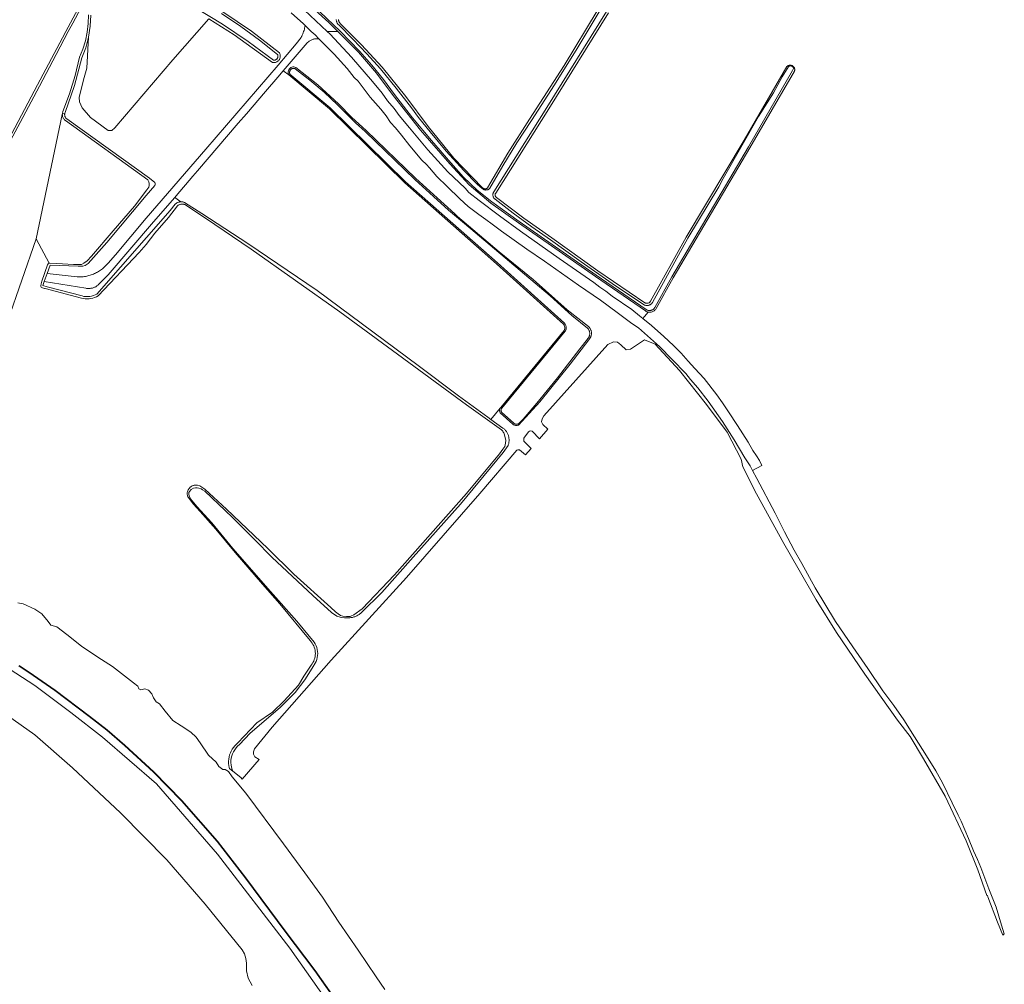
# Model space of a CAD drawing. Header units: metres. Extents: x 125158 to 132124, y 450612 to 454469.
# Tile 104 of 173: x 129239 to 129680, y 451573 to 452005. Entities that reach past the tile are written whole.
import ezdxf

# ---------------------------------------------------------------- set-up
doc = ezdxf.new("R2010")
doc.units = ezdxf.units.M
for name, color, linetype, lineweight in [('B-XX-IE-TERREINAFSCHEIDING-GV', 8, 'Continuous', 18), ('B-XX-OG-TERREIN_CULTUURSCHEIDING-GV', 8, 'Continuous', 18), ('B-XX-OG-WATER-GV', 8, 'Continuous', 18), ('B-XX-OG-WATER_SLOOT-GV', 8, 'Continuous', 18), ('B-XX-OG-WEG-GV', 8, 'Continuous', 18)]:
    doc.layers.add(name, color=color, linetype=linetype, lineweight=lineweight)

msp = doc.modelspace()

# ---------------------------------------------------------------- linework, layer by layer
at = {"layer": 'B-XX-IE-TERREINAFSCHEIDING-GV'}
for points in [[(129385.43, 451559.97), (129371.63, 451579.55), (129358.15, 451597.32), (129340.53, 451621.07), (129327.83, 451637.49), (129311.94, 451655.78), (129299.3, 451668.62), (129286.35, 451680.45), (129278.38, 451687.29), (129270.57, 451693.49), (129255.16, 451705.1), (129245.41, 451711.82), (129238.99, 451716.11)], [(129238.88, 451715.95), (129245.3, 451711.65), (129255.05, 451704.93), (129270.44, 451693.33), (129278.25, 451687.14), (129286.22, 451680.3), (129299.16, 451668.48), (129311.79, 451655.64), (129327.68, 451637.36), (129340.38, 451620.94), (129357.99, 451597.2), (129371.47, 451579.44), (129385.26, 451559.85)]]:
    msp.add_lwpolyline(points, dxfattribs=at)
at = {"layer": 'B-XX-OG-TERREIN_CULTUURSCHEIDING-GV'}
for points in [[(129234.21, 451951.48), (129247.26, 451976.06), (129258.38, 451997.21), (129259.86, 452000), (129269.58, 452018.27)], [(129366.82, 452009.54), (129376.94, 452000), (129381.74, 452000), (129377.78, 452003.97), (129363.95, 452016.63)], [(129330.21, 452008.84), (129343.09, 452000.09), (129355.57, 451990.41), (129355.77, 451989.98), (129355.87, 451989.71), (129355.94, 451989.44), (129355.98, 451989.15), (129355.99, 451988.87), (129355.97, 451988.59), (129355.92, 451988.31), (129355.85, 451988.03), (129355.75, 451987.77), (129355.62, 451987.51), (129355.47, 451987.27), (129355.29, 451987.05), (129355.09, 451986.84), (129354.87, 451986.66), (129354.64, 451986.5), (129354.39, 451986.37), (129354.13, 451986.26), (129353.85, 451986.17), (129353.57, 451986.12), (129353.29, 451986.09), (129353.01, 451986.1), (129352.5, 451986.15), (129335.3, 451998.57), (129323.92, 452005.66), (129307.83, 451987.29), (129281.92, 451956.9), (129280.52, 451955.74), (129278.93, 451955.73), (129270.99, 451961.48), (129267.27, 451965.77), (129266.02, 451968.57), (129265.84, 451970.41), (129267.81, 451978.34), (129269.36, 451983.53), (129270.13, 451997.52), (129268.85, 451992.71), (129267.11, 451988.15), (129263.85, 451975.84), (129259.62, 451963.74), (129259.51, 451963.48), (129259.44, 451963.22), (129259.41, 451963.05), (129259.4, 451962.83), (129259.4, 451962.62), (129259.42, 451962.4), (129259.47, 451962.19), (129259.54, 451961.98), (129259.62, 451961.78), (129259.73, 451961.59), (129259.86, 451961.41), (129260, 451961.24), (129260.15, 451961.09), (129260.35, 451960.94), (129297.43, 451934.31), (129299.73, 451932.43), (129299.98, 451932.02), (129299.99, 451931.68), (129299.92, 451931.41), (129299.72, 451931.08), (129295.95, 451926.53), (129278.35, 451905.51), (129269.86, 451896.11), (129268.65, 451895.22), (129267.49, 451894.94), (129265.5, 451894.92), (129252.9, 451895.35), (129251.59, 451891.71), (129264.95, 451890.22), (129267.54, 451890.15), (129267.75, 451890.18), (129268.26, 451890.25), (129268.78, 451890.34), (129269.29, 451890.44), (129269.8, 451890.56), (129270.3, 451890.69), (129270.8, 451890.84), (129271.3, 451891.01), (129271.79, 451891.19), (129272.27, 451891.39), (129272.75, 451891.6), (129273.22, 451891.82), (129273.68, 451892.06), (129274.14, 451892.31), (129274.59, 451892.58), (129275.03, 451892.86), (129275.46, 451893.16), (129275.88, 451893.46), (129276.29, 451893.78), (129276.7, 451894.11), (129277.09, 451894.46), (129277.47, 451894.82), (129277.84, 451895.18), (129278.2, 451895.56), (129278.55, 451895.95), (129278.88, 451896.35), (129282.13, 451900.02), (129295.91, 451916.37), (129322.7, 451947.34), (129355, 451984.94), (129363.07, 451994.53), (129365.29, 451997.24), (129365.55, 451997.71), (129365.63, 451997.88), (129365.86, 451998.39), (129366.07, 451998.9), (129366.26, 451999.42), (129366.44, 451999.94), (129366.61, 452000.47), (129366.76, 452001.01), (129366.89, 452001.55), (129367.01, 452002.09), (129367.11, 452002.63), (129366.36, 452003.37), (129360.86, 452008.32)], [(129271.16, 452007.32), (129270.9, 452002.44), (129270.13, 451997.52), (129269.36, 451983.53), (129267.81, 451978.34), (129265.84, 451970.41), (129266.02, 451968.57), (129267.27, 451965.77), (129270.99, 451961.48), (129278.93, 451955.73), (129280.52, 451955.74), (129281.92, 451956.9), (129307.83, 451987.29), (129323.92, 452005.66)], [(128919.07, 451914.42), (129000, 451856.99), (129008.37, 451851.05), (129030.73, 451835.3), (129033.51, 451833.8), (129064.07, 451813.3), (129121.09, 451780.49), (129163.95, 451756.28), (129206.94, 451731.01), (129225.86, 451720.16), (129245.97, 451707.2), (129262.11, 451695.16), (129276.4, 451684.05), (129300.48, 451663.15), (129327.86, 451631.66), (129360.27, 451589.59), (129395.73, 451539.19)], [(129395.73, 451539.19), (129360.27, 451589.59), (129327.86, 451631.66), (129300.48, 451663.15), (129276.4, 451684.05), (129262.11, 451695.16), (129245.97, 451707.2), (129225.86, 451720.16), (129206.94, 451731.01), (129163.95, 451756.28), (129121.09, 451780.49), (129064.07, 451813.3), (129033.51, 451833.8), (129030.73, 451835.3), (129008.37, 451851.05), (129000, 451856.99), (128919.07, 451914.42)], [(129385.26, 451559.85), (129371.47, 451579.44), (129357.99, 451597.2), (129340.38, 451620.94), (129327.68, 451637.36), (129311.79, 451655.64), (129299.16, 451668.48), (129286.22, 451680.3), (129278.25, 451687.14), (129270.44, 451693.33), (129255.05, 451704.93), (129245.3, 451711.65), (129238.88, 451715.95)], [(129227.49, 451698.17), (129245.99, 451685.09), (129262.85, 451670.31), (129284.41, 451650.16), (129305.17, 451629.18), (129322.3, 451609.26), (129338.98, 451588.91), (129339.98, 451587.03), (129340.59, 451585), (129340.79, 451582.92), (129340.9, 451579.44), (129341.63, 451576.15), (129343.42, 451572.86)]]:
    msp.add_lwpolyline(points, dxfattribs=at)
for points in [[(129518.32, 451871.47), (129519.1, 451872.38), (129520.8, 451874.37), (129520.46, 451874.45), (129520.13, 451874.56), (129519.81, 451874.71), (129519.52, 451874.88), (129497.11, 451890.25), (129462.62, 451914.32), (129450.32, 451923.08), (129440.55, 451931.32), (129431.88, 451940.7), (129418.85, 451955.77), (129406.48, 451971.39), (129399.03, 451981.33), (129390.97, 451990.73), (129381.74, 452000), (129376.94, 452000), (129378.27, 451998.82), (129387.82, 451988.55), (129397.25, 451977.57), (129401.55, 451972.44), (129404.05, 451968.98), (129407.04, 451965.51), (129409.19, 451962.41), (129413.84, 451956.8), (129422.08, 451947.01), (129431.03, 451937.22), (129438.79, 451929.82), (129440.46, 451927.91), (129445.12, 451924.33), (129454.19, 451917.41), (129463.51, 451910.6), (129480.93, 451898.3), (129496.45, 451887.68), (129499.08, 451885.53), (129501.82, 451883.74), (129504.69, 451881.47), (129513.4, 451875.51), (129516.87, 451872.64)], [(129334.76, 451668.8), (129338.26, 451665.96), (129338.86, 451665.22), (129338.96, 451665.32), (129346.57, 451674.03), (129344.62, 451675.32), (129344.02, 451676.43), (129344.01, 451677.47), (129344.46, 451678.78), (129352.31, 451688.57), (129378.8, 451718.49), (129412.56, 451755.58), (129445.4, 451793.18), (129461.89, 451812.5), (129462.44, 451812.77), (129463.13, 451812.68), (129465.76, 451810.46), (129468.31, 451813.38), (129465.13, 451816.58), (129465.03, 451817.26), (129465.12, 451817.95), (129467.16, 451820.74), (129467.59, 451821.07), (129468.11, 451821.17), (129468.8, 451821.01), (129472.06, 451817.67), (129475.85, 451822), (129473.55, 451824.02), (129473.02, 451825.32), (129473.27, 451826.57), (129474.05, 451827.88), (129502.68, 451859.83), (129505.29, 451861.09), (129507.05, 451860.97), (129508.57, 451859.67), (129510.88, 451857.52), (129512.92, 451857.78), (129519.07, 451862.03), (129523.9, 451860.03), (129534.75, 451848.19), (129546.97, 451832.97), (129556.18, 451820.61), (129562.42, 451808.53), (129563.15, 451805.06), (129569.34, 451793.04), (129581.51, 451770.81), (129587.86, 451759.96), (129595.96, 451745.57), (129605.15, 451730.92), (129617.83, 451712.33), (129632.47, 451691.75), (129638.1, 451684.42), (129644.13, 451674.41), (129653.73, 451657.69), (129663.21, 451637.73), (129668.47, 451624.61), (129672.5, 451613.15), (129672.69, 451613.22), (129672.94, 451612.57), (129677.31, 451601.3), (129679.61, 451595.46), (129680.29, 451596.01), (129679.1, 451599.86), (129676.59, 451607.98), (129673.37, 451616.22), (129669.79, 451625.77), (129668.24, 451629.35), (129666.56, 451633.17), (129664.3, 451638.66), (129660.95, 451646.42), (129659.64, 451649.17), (129657.01, 451654.66), (129652.6, 451663.61), (129649.61, 451668.98), (129645.43, 451675.79), (129640.06, 451684.26), (129635.29, 451691.9), (129630.75, 451698.23), (129625.86, 451704.8), (129619.17, 451714.82), (129612.49, 451724.49), (129604.61, 451735.83), (129595.54, 451750.99), (129589.57, 451761.86), (129586.1, 451767.83), (129581.81, 451775.95), (129577.63, 451784.3), (129569.39, 451799.82), (129567.5, 451803.45), (129566.41, 451805.55), (129564.02, 451809.13), (129559.24, 451817.13), (129554.11, 451825.37), (129547.66, 451834.56), (129543.01, 451840.53), (129539.79, 451844.23), (129537.64, 451846.85), (129531.55, 451853.18), (129525.82, 451858.91), (129520.45, 451863.81), (129516.51, 451867.27), (129513.52, 451869.3), (129506.84, 451874.19), (129499.44, 451879.68), (129489.53, 451886.49), (129474.37, 451897.23), (129466.37, 451902.6), (129455.03, 451910.6), (129450.85, 451913.71), (129447.99, 451915.85), (129444.88, 451918), (129440.11, 451921.7), (129436.41, 451925.05), (129430.68, 451930.66), (129426.14, 451935.07), (129422.8, 451938.89), (129421.48, 451940.45), (129419.34, 451942.47), (129413.96, 451948.8), (129410.26, 451953.58), (129407.52, 451956.8), (129405.37, 451959.19), (129403.34, 451962.17), (129401.07, 451965.16), (129396.18, 451970.65), (129392.6, 451975.42), (129390.8, 451977.69), (129389.01, 451979.36), (129385.91, 451983.42), (129380.06, 451989.87), (129373.29, 451996.74), (129372.96, 451996.77), (129372.64, 451996.78), (129372.31, 451996.78), (129371.98, 451996.76), (129371.66, 451996.72), (129371.34, 451996.67), (129371.02, 451996.6), (129370.7, 451996.52), (129370.39, 451996.42), (129370.09, 451996.31), (129369.79, 451996.18), (129369.49, 451996.04), (129369.21, 451995.88), (129368.93, 451995.71), (129368.76, 451995.59), (129367.97, 451994.93), (129359.99, 451985.54), (129357.29, 451982.39), (129359.79, 451980.54), (129359.59, 451981.07), (129359.52, 451981.52), (129359.53, 451981.98), (129359.63, 451982.42), (129359.81, 451982.84), (129360.06, 451983.22), (129360.37, 451983.55), (129360.75, 451983.81), (129361.16, 451984), (129361.6, 451984.11), (129362.06, 451984.14), (129362.51, 451984.08), (129362.99, 451983.92), (129372.84, 451976.07), (129382.05, 451967.63), (129388.09, 451961.55), (129394.38, 451955.75), (129416.74, 451934.23), (129434.12, 451918.37), (129435.4, 451917.25), (129454.01, 451901.37), (129469.25, 451888.94), (129484.49, 451875.46), (129494.07, 451867.87), (129494.14, 451867.81), (129494.32, 451867.63), (129494.48, 451867.43), (129494.64, 451867.22), (129494.78, 451867.01), (129494.9, 451866.79), (129495.01, 451866.55), (129495.11, 451866.32), (129495.2, 451866.08), (129495.26, 451865.83), (129495.32, 451865.58), (129495.35, 451865.32), (129495.37, 451865.07), (129495.38, 451864.81), (129495.37, 451864.55), (129495.34, 451864.3), (129495.29, 451864.04), (129495.24, 451863.79), (129495.16, 451863.55), (129495.07, 451863.31), (129494.2, 451862.03), (129485.88, 451851.12), (129472.23, 451834.21), (129462.71, 451823.72), (129462.14, 451823.58), (129461.7, 451823.55), (129461.27, 451823.59), (129460.85, 451823.72), (129460.46, 451823.92), (129460.14, 451824.16), (129454.55, 451829.21), (129454.34, 451829.67), (129454.24, 451830.1), (129454.23, 451830.55), (129454.31, 451830.99), (129454.49, 451831.4), (129450.27, 451826.32), (129455.7, 451822.46), (129455.71, 451822.45), (129455.97, 451822.26), (129456.22, 451822.05), (129456.46, 451821.83), (129456.69, 451821.6), (129456.9, 451821.36), (129457.11, 451821.11), (129457.3, 451820.85), (129457.48, 451820.58), (129457.64, 451820.3), (129457.79, 451820.02), (129457.93, 451819.72), (129458.05, 451819.42), (129458.15, 451819.12), (129458.24, 451818.81), (129458.32, 451818.49), (129458.38, 451818.17), (129458.42, 451817.85), (129458.45, 451817.53), (129458.46, 451817.21), (129458.46, 451816.89), (129458.44, 451816.56), (129458.41, 451816.24), (129458.35, 451815.92), (129458.29, 451815.61), (129458.2, 451815.29), (129458.11, 451814.99), (129457.99, 451814.68), (129455.77, 451811.47), (129436.72, 451788.39), (129415.51, 451764.66), (129401.41, 451748.89), (129392.39, 451739.95), (129392.15, 451739.73), (129391.87, 451739.49), (129391.59, 451739.26), (129391.29, 451739.04), (129390.98, 451738.83), (129390.66, 451738.64), (129390.34, 451738.47), (129390.01, 451738.3), (129389.67, 451738.15), (129389.33, 451738.02), (129388.98, 451737.9), (129388.62, 451737.8), (129388.27, 451737.71), (129387.9, 451737.64), (129387.54, 451737.58), (129387.17, 451737.54), (129386.81, 451737.52), (129386.44, 451737.51), (129386.07, 451737.51), (129384.75, 451737.5), (129383.6, 451737.62), (129382.75, 451737.78), (129381.36, 451738.28), (129378.87, 451739.89), (129370.58, 451747.43), (129352.16, 451764.64), (129344.63, 451772.4), (129334.5, 451782.5), (129322.18, 451794.19), (129321.2, 451794.84), (129320.49, 451795.18), (129319.48, 451795.53), (129318.71, 451795.66), (129317.99, 451795.69), (129317.14, 451795.5), (129316.11, 451794.96), (129315.35, 451794.11), (129315.09, 451793.58), (129315, 451792.82), (129315.12, 451792.1), (129315.81, 451790.75), (129318.59, 451787.41), (129325.32, 451779.97), (129334.71, 451768.59), (129351.67, 451749.22), (129363.34, 451735.99), (129371.18, 451726.64), (129371.22, 451726.59), (129371.68, 451725.82), (129372.06, 451725), (129372.36, 451724.15), (129372.58, 451723.28), (129372.71, 451722.39), (129372.75, 451721.49), (129372.7, 451720.58), (129372.56, 451719.69), (129372.34, 451718.82), (129372.03, 451717.97), (129371.63, 451717.16), (129371.16, 451716.39), (129370.98, 451716.15), (129366.95, 451709.71), (129362.66, 451704.08), (129355.9, 451697.4), (129342.55, 451685.85), (129337.74, 451680.74), (129336.89, 451680), (129336.19, 451679.26), (129335.58, 451678.44), (129335.05, 451677.57), (129334.61, 451676.64), (129334.28, 451675.68), (129334.04, 451674.69), (129333.9, 451673.67), (129333.88, 451672.65), (129333.95, 451671.63), (129334.13, 451670.63), (129334.42, 451669.65)], [(129308.69, 451925.75), (129311.46, 451923.75), (129311.59, 451923.76), (129311.84, 451923.74), (129312.08, 451923.72), (129312.32, 451923.68), (129312.56, 451923.62), (129312.8, 451923.55), (129313.01, 451923.47), (129320.88, 451918.48), (129341.44, 451905.09), (129372.46, 451884), (129417.71, 451850.53), (129435.87, 451836.92), (129448.91, 451827.28), (129450.27, 451826.32), (129454.49, 451831.4), (129454.72, 451831.74), (129483.07, 451866.11), (129483.27, 451866.56), (129483.39, 451867.06), (129483.4, 451867.57), (129483.3, 451868.08), (129483.11, 451868.55), (129482.83, 451868.97), (129452.83, 451895.96), (129411.7, 451932.24), (129377.96, 451965.32), (129359.79, 451980.54), (129357.29, 451982.39), (129354.88, 451979.58), (129349.32, 451973.19), (129340.84, 451963.12), (129337.1, 451958.98), (129318.84, 451937.68), (129316.77, 451935.16), (129309.3, 451926.45)]]:
    msp.add_lwpolyline(points, close=True, dxfattribs=at)
at = {"layer": 'B-XX-OG-WATER-GV'}
for points in [[(129270.51, 452017.85), (129263.02, 452003.79), (129261.02, 452000), (129255.58, 451989.71), (129248.18, 451975.6), (129239.51, 451959.2), (129230.71, 451942.85)], [(129233.74, 451870.24), (129246.61, 451907.14), (129258.34, 451962.79), (129258.38, 451963.06), (129258.43, 451963.36), (129258.43, 451963.4), (129258.46, 451963.61), (129258.54, 451963.88), (129258.64, 451964.14), (129261.56, 451972.12), (129264.05, 451980.25), (129266.12, 451988.5), (129267.55, 451992.13), (129268.67, 451995.87), (129269.48, 451999.68), (129269.96, 452003.55), (129270.13, 452007.45)], [(129318.07, 452010.54), (129330.03, 452003.29), (129341.64, 451995.5), (129352.89, 451987.18), (129353.04, 451987.16), (129353.19, 451987.16), (129353.34, 451987.17), (129353.49, 451987.19), (129353.64, 451987.22), (129353.79, 451987.27), (129353.93, 451987.33), (129354.06, 451987.4), (129354.19, 451987.48), (129354.31, 451987.57), (129354.42, 451987.67), (129354.53, 451987.78), (129354.62, 451987.9), (129354.7, 451988.03), (129354.77, 451988.17), (129354.83, 451988.3), (129354.88, 451988.45), (129354.92, 451988.6), (129354.94, 451988.75), (129354.95, 451988.9), (129354.94, 451989.05), (129354.93, 451989.2), (129354.9, 451989.35), (129354.86, 451989.5), (129354.8, 451989.64), (129354.74, 451989.77), (129346.63, 451996.19), (129338.26, 452002.27), (129329.65, 452008)], [(129373.75, 452008.8), (129382.77, 452000.15), (129391.52, 451991.24), (129396.98, 451985), (129402.17, 451978.53), (129407.08, 451971.85), (129415.23, 451961.39), (129423.69, 451951.17), (129432.44, 451941.2), (129438.06, 451934.85), (129444.19, 451929), (129450.78, 451923.67), (129463.05, 451914.94), (129497.54, 451890.87), (129519.92, 451875.51), (129520.12, 451875.39), (129520.32, 451875.29), (129520.54, 451875.21), (129520.76, 451875.15), (129520.98, 451875.11), (129521.21, 451875.08), (129521.44, 451875.07), (129521.67, 451875.09), (129521.9, 451875.12), (129522.12, 451875.18), (129522.34, 451875.25), (129522.55, 451875.34), (129522.75, 451875.44), (129522.94, 451875.57), (129523.13, 451875.71), (129523.3, 451875.86), (129523.45, 451876.03), (129523.59, 451876.22), (129523.71, 451876.41), (129531.39, 451890.14), (129565.65, 451948.31), (129585.35, 451982.56), (129585.93, 451983.43), (129585.89, 451983.58), (129585.85, 451983.72), (129585.78, 451983.86), (129585.7, 451983.99), (129585.61, 451984.11), (129585.51, 451984.22), (129585.39, 451984.32), (129585.26, 451984.41), (129585.13, 451984.48), (129584.99, 451984.53), (129584.85, 451984.58), (129584.7, 451984.6), (129584.55, 451984.62), (129584.39, 451984.61), (129584.24, 451984.59), (129584.1, 451984.55), (129583.95, 451984.5), (129583.82, 451984.44), (129583.78, 451984.42), (129580.8, 451979.73), (129576.86, 451972.58), (129570.26, 451961.97), (129554.33, 451934.24), (129552.38, 451930.45), (129538.6, 451907.47), (129522.67, 451878.7), (129522.53, 451878.49), (129522.38, 451878.3), (129522.21, 451878.11), (129522.02, 451877.95), (129521.82, 451877.8), (129521.61, 451877.67), (129521.39, 451877.56), (129521.15, 451877.47), (129520.91, 451877.39), (129520.67, 451877.34), (129520.42, 451877.31), (129520.17, 451877.31), (129519.93, 451877.32), (129519.68, 451877.36), (129519.44, 451877.42), (129519.2, 451877.49), (129518.97, 451877.59), (129518.75, 451877.71), (129504.68, 451887.19), (129490.76, 451896.88), (129477, 451906.8), (129468.6, 451912.62), (129460.37, 451918.66), (129452.29, 451924.91), (129452.13, 451925.02), (129451.97, 451925.15), (129451.83, 451925.28), (129451.7, 451925.44), (129451.58, 451925.6), (129451.48, 451925.77), (129451.39, 451925.95), (129451.32, 451926.13), (129451.27, 451926.33), (129451.23, 451926.52), (129451.21, 451926.72), (129451.2, 451926.9), (129451.2, 451926.92), (129451.21, 451927.12), (129451.24, 451927.31), (129451.29, 451927.51), (129451.35, 451927.7), (129451.43, 451927.88), (129451.53, 451928.06), (129451.64, 451928.22), (129475.4, 451965.92), (129502.12, 452008.94)], [(129498.76, 452008.75), (129488.97, 451992.37), (129478.87, 451976.18), (129468.48, 451960.18), (129461.89, 451950.09), (129455.61, 451939.81), (129449.89, 451929.79), (129449.75, 451929.66), (129449.59, 451929.53), (129449.43, 451929.42), (129449.26, 451929.32), (129449.08, 451929.24), (129448.89, 451929.17), (129448.7, 451929.11), (129448.51, 451929.07), (129448.31, 451929.05), (129448.12, 451929.04), (129447.99, 451929.04), (129447.92, 451929.05), (129447.72, 451929.07), (129447.53, 451929.11), (129447.34, 451929.17), (129447.15, 451929.24), (129446.97, 451929.32), (129446.8, 451929.42), (129446.64, 451929.54), (129446.48, 451929.66), (129446.48, 451929.67), (129444.2, 451931.67), (129438.25, 451937.74), (129430.22, 451946.48), (129423.18, 451955.14), (129417.95, 451961.48), (129414.76, 451965.78), (129407.9, 451974.62), (129400.86, 451983.33), (129394.79, 451990.02), (129388.55, 451996.55), (129382.14, 452002.92), (129381.95, 452003.11), (129381.77, 452003.31), (129381.61, 452003.54), (129381.47, 452003.77), (129381.35, 452004.02), (129381.25, 452004.27), (129381.17, 452004.53), (129381.12, 452004.8), (129381.09, 452005.07), (129381.09, 452005.14), (129381.09, 452005.35)], [(129402.76, 451571.06), (129398.87, 451576.81), (129390.85, 451588.79), (129382.16, 451601.22), (129374.92, 451612.45), (129367.01, 451623.28), (129357.45, 451636.26), (129340.58, 451659.05), (129334.48, 451666.39), (129332.78, 451668.75), (129331.36, 451669.58), (129330.23, 451669.54), (129328.45, 451671), (129327.26, 451672.85), (129323.77, 451676.02), (129320.11, 451681.56), (129318.38, 451684.03), (129315.86, 451686.28), (129311.6, 451689.1), (129307.91, 451691.52), (129304.41, 451695.77), (129301.94, 451699.01), (129300.43, 451699.91), (129299.25, 451701.7), (129298.44, 451703.52), (129296.98, 451705.1), (129295.27, 451705.66), (129293.57, 451705.2), (129292.66, 451705.72), (129292.21, 451706.98), (129290.26, 451708.45), (129280.78, 451715.77), (129274.21, 451719.93), (129267.01, 451724.83), (129260.37, 451730.09), (129255.89, 451733.53), (129253.15, 451734.27), (129252.02, 451735.84), (129249.13, 451739.29), (129245.97, 451741.42), (129240.87, 451743.82), (129238.45, 451744.22)], [(129238.99, 451716.11), (129245.41, 451711.82), (129255.16, 451705.1), (129270.57, 451693.49), (129278.38, 451687.29), (129286.35, 451680.45), (129299.3, 451668.62), (129311.94, 451655.78), (129327.83, 451637.49), (129340.53, 451621.07), (129358.15, 451597.32), (129371.63, 451579.55), (129385.43, 451559.97)]]:
    msp.add_lwpolyline(points, dxfattribs=at)
for points in [[(129362.24, 451983.49), (129362.08, 451983.51), (129361.92, 451983.51), (129361.77, 451983.5), (129361.61, 451983.48), (129361.46, 451983.44), (129361.31, 451983.39), (129361.16, 451983.33), (129361.02, 451983.25), (129360.89, 451983.17), (129360.77, 451983.07), (129360.65, 451982.96), (129360.55, 451982.84), (129360.46, 451982.71), (129360.37, 451982.58), (129360.3, 451982.44), (129360.24, 451982.29), (129360.2, 451982.14), (129360.16, 451981.99), (129360.14, 451981.83), (129360.14, 451981.67), (129360.15, 451981.52), (129360.17, 451981.36), (129360.2, 451981.21), (129360.25, 451981.06), (129360.31, 451980.91), (129378.37, 451965.78), (129412.12, 451932.69), (129453.24, 451896.42), (129483.3, 451869.38), (129483.47, 451869.16), (129483.61, 451868.93), (129483.74, 451868.68), (129483.84, 451868.43), (129483.93, 451868.16), (129483.98, 451867.9), (129484.02, 451867.62), (129484.03, 451867.35), (129484.02, 451867.07), (129483.98, 451866.8), (129483.92, 451866.53), (129483.83, 451866.27), (129483.73, 451866.02), (129483.6, 451865.77), (129455.21, 451831.37), (129455.13, 451831.26), (129455.06, 451831.14), (129454.99, 451831.02), (129454.94, 451830.9), (129454.9, 451830.77), (129454.87, 451830.63), (129454.85, 451830.5), (129454.84, 451830.36), (129454.85, 451830.23), (129454.87, 451830.09), (129454.9, 451829.96), (129454.94, 451829.83), (129455, 451829.7), (129455.06, 451829.58), (129460.53, 451824.64), (129460.66, 451824.54), (129460.79, 451824.44), (129460.93, 451824.36), (129461.08, 451824.3), (129461.24, 451824.24), (129461.39, 451824.2), (129461.55, 451824.18), (129461.72, 451824.17), (129461.88, 451824.17), (129462.04, 451824.19), (129462.2, 451824.23), (129462.36, 451824.27), (129463.19, 451824.81), (129464.85, 451826.49), (129470.91, 451833.58), (129480.2, 451844.93), (129490.18, 451858), (129493.63, 451862.33), (129493.64, 451862.34), (129493.8, 451862.52), (129493.94, 451862.71), (129494.07, 451862.9), (129494.19, 451863.1), (129494.29, 451863.31), (129494.38, 451863.53), (129494.46, 451863.75), (129494.52, 451863.98), (129494.56, 451864.21), (129494.59, 451864.44), (129494.6, 451864.68), (129494.6, 451864.91), (129494.58, 451865.15), (129494.54, 451865.38), (129494.49, 451865.61), (129494.42, 451865.83), (129494.34, 451866.05), (129494.24, 451866.27), (129494.13, 451866.47), (129494.01, 451866.67), (129493.87, 451866.86), (129493.71, 451867.04), (129493.55, 451867.21), (129486.64, 451872.79), (129476.81, 451881.6), (129438.46, 451914.1), (129431.35, 451920.06), (129416.32, 451933.77), (129393.96, 451955.3), (129389.73, 451959.14), (129385.62, 451963.1), (129381.62, 451967.18), (129375.57, 451972.87), (129369.25, 451978.27), (129362.69, 451983.36), (129362.54, 451983.42), (129362.39, 451983.46)], [(129246.61, 451907.14), (129252.39, 451896.3), (129252.75, 451896.33), (129258.49, 451895.95), (129263.3, 451895.72), (129266.89, 451895.74), (129268.06, 451896.28), (129269.5, 451897.38), (129271.41, 451899.44), (129281.13, 451910.74), (129290.64, 451921.8), (129296.19, 451929.16), (129297.04, 451930.28), (129297.23, 451931.07), (129297.24, 451931.94), (129297.09, 451932.77), (129296.67, 451933.61), (129259.72, 451960.14), (129259.5, 451960.32), (129259.29, 451960.51), (129259.11, 451960.71), (129258.94, 451960.94), (129258.79, 451961.17), (129258.66, 451961.42), (129258.55, 451961.68), (129258.47, 451961.95), (129258.41, 451962.22), (129258.37, 451962.5), (129258.34, 451962.79)]]:
    msp.add_lwpolyline(points, close=True, dxfattribs=at)
at = {"layer": 'B-XX-OG-WATER_SLOOT-GV'}
for points in [[(129230.71, 451942.85), (129239.51, 451959.2), (129248.18, 451975.6), (129255.58, 451989.71), (129261.02, 452000), (129263.02, 452003.79), (129270.51, 452017.85)], [(129269.58, 452018.27), (129259.86, 452000), (129258.38, 451997.21), (129247.26, 451976.06), (129234.21, 451951.48)], [(129363.95, 452016.63), (129377.78, 452003.97), (129381.74, 452000), (129390.97, 451990.73), (129399.03, 451981.33), (129406.48, 451971.39), (129418.85, 451955.77), (129431.88, 451940.7), (129440.55, 451931.32), (129450.32, 451923.08), (129462.62, 451914.32), (129497.11, 451890.25), (129519.52, 451874.88), (129519.81, 451874.71), (129520.13, 451874.56), (129520.46, 451874.45), (129520.8, 451874.37), (129521.14, 451874.33), (129521.49, 451874.32), (129521.84, 451874.35), (129522.18, 451874.42), (129522.52, 451874.51), (129522.84, 451874.64), (129523.15, 451874.81), (129523.44, 451875), (129523.71, 451875.22), (129523.95, 451875.47), (129524.17, 451875.74), (129524.36, 451876.02), (129532.04, 451889.76), (129566.29, 451947.93), (129586.28, 451982.19), (129586.33, 451982.33), (129586.38, 451982.53), (129586.41, 451982.74), (129586.41, 451982.94), (129586.4, 451983.14), (129586.37, 451983.35), (129586.31, 451983.54), (129586.24, 451983.73), (129586.15, 451983.92), (129586.04, 451984.09), (129585.91, 451984.25), (129585.77, 451984.39), (129585.61, 451984.53), (129585.46, 451984.62), (129585.44, 451984.64), (129585.26, 451984.74), (129585.07, 451984.82), (129584.88, 451984.88), (129584.68, 451984.92), (129584.48, 451984.94), (129584.27, 451984.94), (129584.07, 451984.92), (129583.87, 451984.88), (129583.67, 451984.82), (129583.48, 451984.74), (129583.31, 451984.64), (129583.14, 451984.53), (129582.89, 451984.31), (129563.75, 451951.34), (129537.73, 451907.97), (129521.81, 451879.22), (129521.71, 451879.06), (129521.59, 451878.92), (129521.46, 451878.79), (129521.32, 451878.68), (129521.17, 451878.58), (129521.01, 451878.49), (129520.84, 451878.42), (129520.67, 451878.37), (129520.49, 451878.33), (129520.31, 451878.31), (129520.13, 451878.31), (129519.95, 451878.33), (129519.77, 451878.37), (129519.6, 451878.42), (129519.43, 451878.49), (129519.27, 451878.57), (129498.28, 451892.83), (129477.58, 451907.62), (129465.06, 451916.42), (129452.88, 451925.72), (129452.71, 451925.84), (129452.61, 451925.92), (129452.52, 451926.02), (129452.44, 451926.13), (129452.37, 451926.24), (129452.31, 451926.36), (129452.26, 451926.49), (129452.23, 451926.62), (129452.21, 451926.75), (129452.21, 451926.88), (129452.21, 451927.02), (129452.24, 451927.15), (129452.27, 451927.28), (129452.32, 451927.4), (129452.38, 451927.52), (129452.48, 451927.68), (129476.26, 451965.39), (129502.98, 452008.42)], [(129270.13, 452007.45), (129269.96, 452003.55), (129269.48, 451999.68), (129268.67, 451995.87), (129267.55, 451992.13), (129266.12, 451988.5), (129264.05, 451980.25), (129261.56, 451972.12), (129258.64, 451964.14), (129258.54, 451963.88), (129258.46, 451963.61), (129258.43, 451963.4), (129259.44, 451963.22), (129259.51, 451963.48), (129259.62, 451963.74), (129263.85, 451975.84), (129267.11, 451988.15), (129268.85, 451992.71), (129270.13, 451997.52), (129270.9, 452002.44), (129271.16, 452007.32)], [(129329.65, 452008), (129338.26, 452002.27), (129346.63, 451996.19), (129354.74, 451989.77), (129354.8, 451989.64), (129354.86, 451989.5), (129354.9, 451989.35), (129354.93, 451989.2), (129354.94, 451989.05), (129354.95, 451988.9), (129354.94, 451988.75), (129354.92, 451988.6), (129354.88, 451988.45), (129354.83, 451988.3), (129354.77, 451988.17), (129354.7, 451988.03), (129354.62, 451987.9), (129354.53, 451987.78), (129354.42, 451987.67), (129354.31, 451987.57), (129354.19, 451987.48), (129354.06, 451987.4), (129353.93, 451987.33), (129353.79, 451987.27), (129353.64, 451987.22), (129353.49, 451987.19), (129353.34, 451987.17), (129353.19, 451987.16), (129353.04, 451987.16), (129352.89, 451987.18), (129341.64, 451995.5), (129330.03, 452003.29), (129318.07, 452010.54)], [(129323.92, 452005.66), (129335.3, 451998.57), (129352.5, 451986.15), (129353.01, 451986.1), (129353.29, 451986.09), (129353.57, 451986.12), (129353.85, 451986.17), (129354.13, 451986.26), (129354.39, 451986.37), (129354.64, 451986.5), (129354.87, 451986.66), (129355.09, 451986.84), (129355.29, 451987.05), (129355.47, 451987.27), (129355.62, 451987.51), (129355.75, 451987.77), (129355.85, 451988.03), (129355.92, 451988.31), (129355.97, 451988.59), (129355.99, 451988.87), (129355.98, 451989.15), (129355.94, 451989.44), (129355.87, 451989.71), (129355.77, 451989.98), (129355.57, 451990.41), (129343.09, 452000.09), (129330.21, 452008.84)], [(129502.12, 452008.94), (129475.4, 451965.92), (129451.64, 451928.22), (129451.53, 451928.06), (129451.43, 451927.88), (129451.35, 451927.7), (129451.29, 451927.51), (129451.24, 451927.31), (129451.21, 451927.12), (129451.2, 451926.92), (129451.2, 451926.9), (129451.21, 451926.72), (129451.23, 451926.52), (129451.27, 451926.33), (129451.32, 451926.13), (129451.39, 451925.95), (129451.48, 451925.77), (129451.58, 451925.6), (129451.7, 451925.44), (129451.83, 451925.28), (129451.97, 451925.15), (129452.13, 451925.02), (129452.29, 451924.91), (129460.37, 451918.66), (129468.6, 451912.62), (129477, 451906.8), (129490.76, 451896.88), (129504.68, 451887.19), (129518.75, 451877.71), (129518.97, 451877.59), (129519.2, 451877.49), (129519.44, 451877.42), (129519.68, 451877.36), (129519.93, 451877.32), (129520.17, 451877.31), (129520.42, 451877.31), (129520.67, 451877.34), (129520.91, 451877.39), (129521.15, 451877.47), (129521.39, 451877.56), (129521.61, 451877.67), (129521.82, 451877.8), (129522.02, 451877.95), (129522.21, 451878.11), (129522.38, 451878.3), (129522.53, 451878.49), (129522.67, 451878.7), (129538.6, 451907.47), (129552.38, 451930.45), (129554.33, 451934.24), (129570.26, 451961.97), (129576.86, 451972.58), (129580.8, 451979.73), (129583.78, 451984.42), (129583.82, 451984.44), (129583.95, 451984.5), (129584.1, 451984.55), (129584.24, 451984.59), (129584.39, 451984.61), (129584.55, 451984.62), (129584.7, 451984.6), (129584.85, 451984.58), (129584.99, 451984.53), (129585.13, 451984.48), (129585.26, 451984.41), (129585.39, 451984.32), (129585.51, 451984.22), (129585.61, 451984.11), (129585.7, 451983.99), (129585.78, 451983.86), (129585.85, 451983.72), (129585.89, 451983.58), (129585.93, 451983.43), (129585.35, 451982.56), (129565.65, 451948.31), (129531.39, 451890.14), (129523.71, 451876.41), (129523.59, 451876.22), (129523.45, 451876.03), (129523.3, 451875.86), (129523.13, 451875.71), (129522.94, 451875.57), (129522.75, 451875.44), (129522.55, 451875.34), (129522.34, 451875.25), (129522.12, 451875.18), (129521.9, 451875.12), (129521.67, 451875.09), (129521.44, 451875.07), (129521.21, 451875.08), (129520.98, 451875.11), (129520.76, 451875.15), (129520.54, 451875.21), (129520.32, 451875.29), (129520.12, 451875.39), (129519.92, 451875.51), (129497.54, 451890.87), (129463.05, 451914.94), (129450.78, 451923.67), (129444.19, 451929), (129438.06, 451934.85), (129432.44, 451941.2), (129423.69, 451951.17), (129415.23, 451961.39), (129407.08, 451971.85), (129402.17, 451978.53), (129396.98, 451985), (129391.52, 451991.24), (129382.77, 452000.15), (129373.75, 452008.8)], [(129381.09, 452005.35), (129381.09, 452005.14), (129381.09, 452005.07), (129381.12, 452004.8), (129381.17, 452004.53), (129381.25, 452004.27), (129381.35, 452004.02), (129381.47, 452003.77), (129381.61, 452003.54), (129381.77, 452003.31), (129381.95, 452003.11), (129382.14, 452002.92), (129388.55, 451996.55), (129394.79, 451990.02), (129400.86, 451983.33), (129407.9, 451974.62), (129414.76, 451965.78), (129417.95, 451961.48), (129423.18, 451955.14), (129430.22, 451946.48), (129438.25, 451937.74), (129444.2, 451931.67), (129446.48, 451929.67), (129446.48, 451929.66), (129446.64, 451929.54), (129446.8, 451929.42), (129446.97, 451929.32), (129447.15, 451929.24), (129447.34, 451929.17), (129447.53, 451929.11), (129447.72, 451929.07), (129447.92, 451929.05), (129447.99, 451929.04), (129448.12, 451929.04), (129448.31, 451929.05), (129448.51, 451929.07), (129448.7, 451929.11), (129448.89, 451929.17), (129449.08, 451929.24), (129449.26, 451929.32), (129449.43, 451929.42), (129449.59, 451929.53), (129449.75, 451929.66), (129449.89, 451929.79), (129455.61, 451939.81), (129461.89, 451950.09), (129468.48, 451960.18), (129478.87, 451976.18), (129488.97, 451992.37), (129498.76, 452008.75)], [(129497.9, 452009.27), (129483.1, 451984.79), (129467.63, 451960.73), (129457.85, 451945.5), (129448.81, 451929.95), (129448.65, 451929.82), (129448.51, 451929.73), (129448.37, 451929.66), (129448.21, 451929.6), (129448.06, 451929.56), (129447.89, 451929.53), (129447.73, 451929.52), (129447.57, 451929.53), (129447.4, 451929.55), (129447.24, 451929.59), (129447.09, 451929.65), (129446.94, 451929.72), (129446.8, 451929.81), (129446.67, 451929.91), (129446.55, 451930.02), (129446.39, 451930.2), (129433.7, 451943.29), (129422.22, 451957.4), (129412.15, 451970.83), (129401.62, 451983.98), (129392.41, 451994), (129382.85, 452003.63), (129382.66, 452003.82), (129382.52, 452003.98), (129382.41, 452004.15), (129382.31, 452004.33), (129382.23, 452004.52), (129382.16, 452004.72), (129382.12, 452004.93), (129382.1, 452005.13), (129382.1, 452005.34)]]:
    msp.add_lwpolyline(points, dxfattribs=at)
for points in [[(129359.79, 451980.54), (129377.96, 451965.32), (129411.7, 451932.24), (129452.83, 451895.96), (129482.83, 451868.97), (129483.11, 451868.55), (129483.3, 451868.08), (129483.4, 451867.57), (129483.39, 451867.06), (129483.27, 451866.56), (129483.07, 451866.11), (129454.72, 451831.74), (129454.49, 451831.4), (129454.31, 451830.99), (129454.23, 451830.55), (129454.24, 451830.1), (129454.34, 451829.67), (129454.55, 451829.21), (129460.14, 451824.16), (129460.46, 451823.92), (129460.85, 451823.72), (129461.27, 451823.59), (129461.7, 451823.55), (129462.14, 451823.58), (129462.71, 451823.72), (129472.23, 451834.21), (129485.88, 451851.12), (129494.2, 451862.03), (129495.07, 451863.31), (129495.16, 451863.55), (129495.24, 451863.79), (129495.29, 451864.04), (129495.34, 451864.3), (129495.37, 451864.55), (129495.38, 451864.81), (129495.37, 451865.07), (129495.35, 451865.32), (129495.32, 451865.58), (129495.26, 451865.83), (129495.2, 451866.08), (129495.11, 451866.32), (129495.01, 451866.55), (129494.9, 451866.79), (129494.78, 451867.01), (129494.64, 451867.22), (129494.48, 451867.43), (129494.32, 451867.63), (129494.14, 451867.81), (129494.07, 451867.87), (129484.49, 451875.46), (129469.25, 451888.94), (129454.01, 451901.37), (129435.4, 451917.25), (129434.12, 451918.37), (129416.74, 451934.23), (129394.38, 451955.75), (129388.09, 451961.55), (129382.05, 451967.63), (129372.84, 451976.07), (129362.99, 451983.92), (129362.51, 451984.08), (129362.06, 451984.14), (129361.6, 451984.11), (129361.16, 451984), (129360.75, 451983.81), (129360.37, 451983.55), (129360.06, 451983.22), (129359.81, 451982.84), (129359.63, 451982.42), (129359.53, 451981.98), (129359.52, 451981.52), (129359.59, 451981.07)], [(129362.24, 451983.49), (129362.39, 451983.46), (129362.54, 451983.42), (129362.69, 451983.36), (129369.25, 451978.27), (129375.57, 451972.87), (129381.62, 451967.18), (129385.62, 451963.1), (129389.73, 451959.14), (129393.96, 451955.3), (129416.32, 451933.77), (129431.35, 451920.06), (129438.46, 451914.1), (129476.81, 451881.6), (129486.64, 451872.79), (129493.55, 451867.21), (129493.71, 451867.04), (129493.87, 451866.86), (129494.01, 451866.67), (129494.13, 451866.47), (129494.24, 451866.27), (129494.34, 451866.05), (129494.42, 451865.83), (129494.49, 451865.61), (129494.54, 451865.38), (129494.58, 451865.15), (129494.6, 451864.91), (129494.6, 451864.68), (129494.59, 451864.44), (129494.56, 451864.21), (129494.52, 451863.98), (129494.46, 451863.75), (129494.38, 451863.53), (129494.29, 451863.31), (129494.19, 451863.1), (129494.07, 451862.9), (129493.94, 451862.71), (129493.8, 451862.52), (129493.64, 451862.34), (129493.63, 451862.33), (129490.18, 451858), (129480.2, 451844.93), (129470.91, 451833.58), (129464.85, 451826.49), (129463.19, 451824.81), (129462.36, 451824.27), (129462.2, 451824.23), (129462.04, 451824.19), (129461.88, 451824.17), (129461.72, 451824.17), (129461.55, 451824.18), (129461.39, 451824.2), (129461.24, 451824.24), (129461.08, 451824.3), (129460.93, 451824.36), (129460.79, 451824.44), (129460.66, 451824.54), (129460.53, 451824.64), (129455.06, 451829.58), (129455, 451829.7), (129454.94, 451829.83), (129454.9, 451829.96), (129454.87, 451830.09), (129454.85, 451830.23), (129454.84, 451830.36), (129454.85, 451830.5), (129454.87, 451830.63), (129454.9, 451830.77), (129454.94, 451830.9), (129454.99, 451831.02), (129455.06, 451831.14), (129455.13, 451831.26), (129455.21, 451831.37), (129483.6, 451865.77), (129483.73, 451866.02), (129483.83, 451866.27), (129483.92, 451866.53), (129483.98, 451866.8), (129484.02, 451867.07), (129484.03, 451867.35), (129484.02, 451867.62), (129483.98, 451867.9), (129483.93, 451868.16), (129483.84, 451868.43), (129483.74, 451868.68), (129483.61, 451868.93), (129483.47, 451869.16), (129483.3, 451869.38), (129453.24, 451896.42), (129412.12, 451932.69), (129378.37, 451965.78), (129360.31, 451980.91), (129360.25, 451981.06), (129360.2, 451981.21), (129360.17, 451981.36), (129360.15, 451981.52), (129360.14, 451981.67), (129360.14, 451981.83), (129360.16, 451981.99), (129360.2, 451982.14), (129360.24, 451982.29), (129360.3, 451982.44), (129360.37, 451982.58), (129360.46, 451982.71), (129360.55, 451982.84), (129360.65, 451982.96), (129360.77, 451983.07), (129360.89, 451983.17), (129361.02, 451983.25), (129361.16, 451983.33), (129361.31, 451983.39), (129361.46, 451983.44), (129361.61, 451983.48), (129361.77, 451983.5), (129361.92, 451983.51), (129362.08, 451983.51)], [(129248.87, 451885.51), (129249.41, 451885.28), (129250.38, 451885), (129250.57, 451884.96), (129250.73, 451884.91), (129266.93, 451880.66), (129267.77, 451880.46), (129268.62, 451880.33), (129269.47, 451880.28), (129270.33, 451880.31), (129271.18, 451880.42), (129272.02, 451880.61), (129272.84, 451880.87), (129273.63, 451881.2), (129274.39, 451881.61), (129292.81, 451901.11), (129295.89, 451904.64), (129299.82, 451909.73), (129305.93, 451916.74), (129309.94, 451921.97), (129310.12, 451922.11), (129310.31, 451922.24), (129310.51, 451922.35), (129310.72, 451922.45), (129310.93, 451922.54), (129311.15, 451922.61), (129311.38, 451922.67), (129311.6, 451922.71), (129311.83, 451922.73), (129312.06, 451922.74), (129312.29, 451922.73), (129312.52, 451922.71), (129312.75, 451922.67), (129312.97, 451922.61), (129313.17, 451922.55), (129322.53, 451916.41), (129342.98, 451902.5), (129382.72, 451874.47), (129439.34, 451832.84), (129455.02, 451821.7), (129455.34, 451821.38), (129455.62, 451821.04), (129455.87, 451820.67), (129456.09, 451820.27), (129456.27, 451819.86), (129457.02, 451817.08), (129456.87, 451815.68), (129456.52, 451814.23), (129455.68, 451812.95), (129454.22, 451810.9), (129439.37, 451793.17), (129407.08, 451756.68), (129392.7, 451741.59), (129388.99, 451738.81), (129387.52, 451738.2), (129387.28, 451738.16), (129386.96, 451738.13), (129386.64, 451738.11), (129386.32, 451738.11), (129386, 451738.12), (129385.68, 451738.16), (129383.95, 451738.29), (129382.94, 451738.61), (129381.94, 451739.26), (129380.67, 451740.21), (129378.67, 451742.11), (129362.11, 451757.03), (129350.37, 451768.49), (129331.89, 451786.22), (129322.22, 451795.05), (129319.93, 451796.62), (129318.97, 451796.89), (129318.86, 451796.91), (129318.62, 451796.94), (129318.37, 451796.96), (129318.13, 451796.96), (129317.88, 451796.95), (129317.64, 451796.91), (129317.4, 451796.87), (129317.16, 451796.8), (129316.93, 451796.73), (129316.7, 451796.64), (129316.48, 451796.53), (129316.26, 451796.41), (129316.06, 451796.27), (129315.86, 451796.12), (129315.67, 451795.96), (129315.5, 451795.79), (129315.44, 451795.73), (129315.27, 451795.56), (129315.11, 451795.37), (129314.97, 451795.18), (129314.84, 451794.98), (129314.72, 451794.77), (129314.62, 451794.55), (129314.53, 451794.32), (129314.46, 451794.09), (129314.4, 451793.86), (129314.35, 451793.62), (129314.33, 451793.38), (129314.32, 451793.14), (129314.32, 451792.9), (129314.35, 451792.66), (129314.38, 451792.42), (129314.43, 451792.18), (129314.5, 451791.95), (129314.59, 451791.72), (129314.69, 451791.5), (129317.15, 451788.36), (129320.07, 451785.18), (129327.12, 451777.22), (129335.78, 451766.8), (129348.07, 451752.52), (129355.77, 451743.72), (129369.34, 451727.28), (129369.82, 451726.76), (129370.25, 451726.2), (129370.63, 451725.61), (129370.95, 451724.98), (129371.22, 451724.33), (129371.43, 451723.66), (129371.59, 451722.97), (129371.68, 451722.27), (129371.71, 451721.57), (129371.68, 451720.86), (129371.59, 451720.16), (129371.44, 451719.47), (129371.22, 451718.8), (129370.96, 451718.15), (129370.63, 451717.52), (129370.25, 451716.93), (129369.82, 451716.37), (129366.54, 451711.35), (129364.08, 451707.29), (129357.77, 451700.37), (129352.56, 451695.3), (129345.5, 451690.53), (129337.02, 451681.52), (129336.3, 451680.9), (129335.63, 451680.22), (129335.03, 451679.49), (129334.49, 451678.71), (129334.02, 451677.88), (129333.63, 451677.01), (129333.31, 451676.12), (129333.07, 451675.2), (129332.92, 451674.26), (129332.84, 451673.31), (129332.85, 451672.36), (129332.94, 451671.42), (129333.11, 451670.48), (129333.23, 451670.04), (129333.43, 451669.88), (129334.76, 451668.8), (129334.42, 451669.65), (129334.13, 451670.63), (129333.95, 451671.63), (129333.88, 451672.65), (129333.9, 451673.67), (129334.04, 451674.69), (129334.28, 451675.68), (129334.61, 451676.64), (129335.05, 451677.57), (129335.58, 451678.44), (129336.19, 451679.26), (129336.89, 451680), (129337.74, 451680.74), (129342.55, 451685.85), (129355.9, 451697.4), (129362.66, 451704.08), (129366.95, 451709.71), (129370.98, 451716.15), (129371.16, 451716.39), (129371.63, 451717.16), (129372.03, 451717.97), (129372.34, 451718.82), (129372.56, 451719.69), (129372.7, 451720.58), (129372.75, 451721.49), (129372.71, 451722.39), (129372.58, 451723.28), (129372.36, 451724.15), (129372.06, 451725), (129371.68, 451725.82), (129371.22, 451726.59), (129371.18, 451726.64), (129363.34, 451735.99), (129351.67, 451749.22), (129334.71, 451768.59), (129325.32, 451779.97), (129318.59, 451787.41), (129315.81, 451790.75), (129315.12, 451792.1), (129315, 451792.82), (129315.09, 451793.58), (129315.35, 451794.11), (129316.11, 451794.96), (129317.14, 451795.5), (129317.99, 451795.69), (129318.71, 451795.66), (129319.48, 451795.53), (129320.49, 451795.18), (129321.2, 451794.84), (129322.18, 451794.19), (129334.5, 451782.5), (129344.63, 451772.4), (129352.16, 451764.64), (129370.58, 451747.43), (129378.87, 451739.89), (129381.36, 451738.28), (129382.75, 451737.78), (129383.6, 451737.62), (129384.75, 451737.5), (129386.07, 451737.51), (129386.44, 451737.51), (129386.81, 451737.52), (129387.17, 451737.54), (129387.54, 451737.58), (129387.9, 451737.64), (129388.27, 451737.71), (129388.62, 451737.8), (129388.98, 451737.9), (129389.33, 451738.02), (129389.67, 451738.15), (129390.01, 451738.3), (129390.34, 451738.47), (129390.66, 451738.64), (129390.98, 451738.83), (129391.29, 451739.04), (129391.59, 451739.26), (129391.87, 451739.49), (129392.15, 451739.73), (129392.39, 451739.95), (129401.41, 451748.89), (129415.51, 451764.66), (129436.72, 451788.39), (129455.77, 451811.47), (129457.99, 451814.68), (129458.11, 451814.99), (129458.2, 451815.29), (129458.29, 451815.61), (129458.35, 451815.92), (129458.41, 451816.24), (129458.44, 451816.56), (129458.46, 451816.89), (129458.46, 451817.21), (129458.45, 451817.53), (129458.42, 451817.85), (129458.38, 451818.17), (129458.32, 451818.49), (129458.24, 451818.81), (129458.15, 451819.12), (129458.05, 451819.42), (129457.93, 451819.72), (129457.79, 451820.02), (129457.64, 451820.3), (129457.48, 451820.58), (129457.3, 451820.85), (129457.11, 451821.11), (129456.9, 451821.36), (129456.69, 451821.6), (129456.46, 451821.83), (129456.22, 451822.05), (129455.97, 451822.26), (129455.71, 451822.45), (129455.7, 451822.46), (129450.27, 451826.32), (129448.91, 451827.28), (129435.87, 451836.92), (129417.71, 451850.53), (129372.46, 451884), (129341.44, 451905.09), (129320.88, 451918.48), (129313.01, 451923.47), (129312.8, 451923.55), (129312.56, 451923.62), (129312.32, 451923.68), (129312.08, 451923.72), (129311.84, 451923.74), (129311.59, 451923.76), (129311.46, 451923.75), (129311.35, 451923.75), (129311.1, 451923.73), (129310.86, 451923.69), (129310.62, 451923.64), (129310.39, 451923.57), (129310.16, 451923.48), (129309.93, 451923.38), (129309.71, 451923.27), (129309.51, 451923.14), (129309.3, 451923), (129309.11, 451922.85), (129308.93, 451922.68), (129306.67, 451919.79), (129273.77, 451882.42), (129273.1, 451882.07), (129272.3, 451881.75), (129271.47, 451881.51), (129270.63, 451881.36), (129269.77, 451881.29), (129268.91, 451881.32), (129268.06, 451881.43), (129267.18, 451881.64), (129251.59, 451885.71), (129249.64, 451886.28), (129250.26, 451888.01), (129251.59, 451891.71), (129252.9, 451895.35), (129265.5, 451894.92), (129267.49, 451894.94), (129268.65, 451895.22), (129269.86, 451896.11), (129278.35, 451905.51), (129295.95, 451926.53), (129299.72, 451931.08), (129299.92, 451931.41), (129299.99, 451931.68), (129299.98, 451932.02), (129299.73, 451932.43), (129297.43, 451934.31), (129260.35, 451960.94), (129260.15, 451961.09), (129260, 451961.24), (129259.86, 451961.41), (129259.73, 451961.59), (129259.62, 451961.78), (129259.54, 451961.98), (129259.47, 451962.19), (129259.42, 451962.4), (129259.4, 451962.62), (129259.4, 451962.83), (129259.41, 451963.05), (129259.44, 451963.22), (129258.43, 451963.4), (129258.43, 451963.36), (129258.38, 451963.06), (129258.34, 451962.79), (129258.37, 451962.5), (129258.41, 451962.22), (129258.47, 451961.95), (129258.55, 451961.68), (129258.66, 451961.42), (129258.79, 451961.17), (129258.94, 451960.94), (129259.11, 451960.71), (129259.29, 451960.51), (129259.5, 451960.32), (129259.72, 451960.14), (129296.67, 451933.61), (129297.09, 451932.77), (129297.24, 451931.94), (129297.23, 451931.07), (129297.04, 451930.28), (129296.19, 451929.16), (129290.64, 451921.8), (129281.13, 451910.74), (129271.41, 451899.44), (129269.5, 451897.38), (129268.06, 451896.28), (129266.89, 451895.74), (129263.3, 451895.72), (129258.49, 451895.95), (129252.75, 451896.33), (129252.39, 451896.3), (129251.96, 451896.01), (129251.68, 451895.5), (129249.14, 451888.26), (129248.82, 451886.99), (129248.69, 451886.18), (129248.74, 451885.81)]]:
    msp.add_lwpolyline(points, close=True, dxfattribs=at)
at = {"layer": 'B-XX-OG-WEG-GV'}
msp.add_lwpolyline([(129360.86, 452008.32), (129366.36, 452003.37), (129367.11, 452002.63), (129369.79, 452000), (129371.59, 451998.46), (129373.29, 451996.74), (129380.06, 451989.87), (129385.91, 451983.42), (129389.01, 451979.36), (129390.8, 451977.69), (129392.6, 451975.42), (129396.18, 451970.65), (129401.07, 451965.16), (129403.34, 451962.17), (129405.37, 451959.19), (129407.52, 451956.8), (129410.26, 451953.58), (129413.96, 451948.8), (129419.34, 451942.47), (129421.48, 451940.45), (129422.8, 451938.89), (129426.14, 451935.07), (129430.68, 451930.66), (129436.41, 451925.05), (129440.11, 451921.7), (129444.88, 451918), (129447.99, 451915.85), (129450.85, 451913.71), (129455.03, 451910.6), (129466.37, 451902.6), (129474.37, 451897.23), (129489.53, 451886.49), (129499.44, 451879.68), (129506.84, 451874.19), (129513.52, 451869.3), (129516.51, 451867.27), (129520.45, 451863.81), (129525.82, 451858.91), (129531.55, 451853.18), (129537.64, 451846.85), (129539.79, 451844.23), (129543.01, 451840.53), (129547.66, 451834.56), (129554.11, 451825.37), (129559.24, 451817.13), (129564.02, 451809.13), (129566.41, 451805.55), (129567.5, 451803.45), (129571.68, 451805.63), (129570.59, 451807.94), (129569.27, 451809.97), (129567.6, 451812.47), (129565.57, 451816.17), (129560.8, 451823.58), (129556.74, 451829.66), (129553.99, 451833.72), (129551.49, 451837.3), (129545.88, 451844.59), (129541.7, 451849.11), (129538.71, 451852.35), (129535.61, 451855.93), (129532.15, 451859.39), (129527.85, 451863.45), (129522.24, 451868.34), (129518.32, 451871.47), (129516.87, 451872.64), (129513.4, 451875.51), (129504.69, 451881.47), (129501.82, 451883.74), (129499.08, 451885.53), (129496.45, 451887.68), (129480.93, 451898.3), (129463.51, 451910.6), (129454.19, 451917.41), (129445.12, 451924.33), (129440.46, 451927.91), (129438.79, 451929.82), (129431.03, 451937.22), (129422.08, 451947.01), (129413.84, 451956.8), (129409.19, 451962.41), (129407.04, 451965.51), (129404.05, 451968.98), (129401.55, 451972.44), (129397.25, 451977.57), (129387.82, 451988.55), (129378.27, 451998.82), (129376.94, 452000), (129366.82, 452009.54)], dxfattribs=at)
msp.add_lwpolyline([(129308.69, 451925.75), (129309.3, 451926.45), (129316.77, 451935.16), (129318.84, 451937.68), (129337.1, 451958.98), (129340.84, 451963.12), (129349.32, 451973.19), (129354.88, 451979.58), (129357.29, 451982.39), (129359.99, 451985.54), (129367.97, 451994.93), (129368.76, 451995.59), (129368.93, 451995.71), (129369.21, 451995.88), (129369.49, 451996.04), (129369.79, 451996.18), (129370.09, 451996.31), (129370.39, 451996.42), (129370.7, 451996.52), (129371.02, 451996.6), (129371.34, 451996.67), (129371.66, 451996.72), (129371.98, 451996.76), (129372.31, 451996.78), (129372.64, 451996.78), (129372.96, 451996.77), (129373.29, 451996.74), (129371.59, 451998.46), (129369.79, 452000), (129367.11, 452002.63), (129367.01, 452002.09), (129366.89, 452001.55), (129366.76, 452001.01), (129366.61, 452000.47), (129366.44, 451999.94), (129366.26, 451999.42), (129366.07, 451998.9), (129365.86, 451998.39), (129365.63, 451997.88), (129365.55, 451997.71), (129365.29, 451997.24), (129363.07, 451994.53), (129355, 451984.94), (129322.7, 451947.34), (129295.91, 451916.37), (129282.13, 451900.02), (129278.88, 451896.35), (129278.55, 451895.95), (129278.2, 451895.56), (129277.84, 451895.18), (129277.47, 451894.82), (129277.09, 451894.46), (129276.7, 451894.11), (129276.29, 451893.78), (129275.88, 451893.46), (129275.46, 451893.16), (129275.03, 451892.86), (129274.59, 451892.58), (129274.14, 451892.31), (129273.68, 451892.06), (129273.22, 451891.82), (129272.75, 451891.6), (129272.27, 451891.39), (129271.79, 451891.19), (129271.3, 451891.01), (129270.8, 451890.84), (129270.3, 451890.69), (129269.8, 451890.56), (129269.29, 451890.44), (129268.78, 451890.34), (129268.26, 451890.25), (129267.75, 451890.18), (129267.54, 451890.15), (129264.95, 451890.22), (129251.59, 451891.71), (129250.26, 451888.01), (129268.89, 451885.06), (129269.21, 451885.01), (129269.53, 451884.97), (129269.86, 451884.95), (129270.18, 451884.95), (129270.51, 451884.96), (129270.84, 451884.98), (129271.16, 451885.02), (129271.48, 451885.08), (129271.8, 451885.16), (129272.11, 451885.24), (129272.42, 451885.35), (129272.72, 451885.47), (129273.02, 451885.6), (129273.31, 451885.75), (129273.59, 451885.91), (129273.86, 451886.09), (129274.13, 451886.28), (129274.38, 451886.48), (129274.46, 451886.55), (129278.83, 451891.01), (129299.2, 451914.78)], close=True, dxfattribs=at)

doc.saveas('drawing.dxf')
